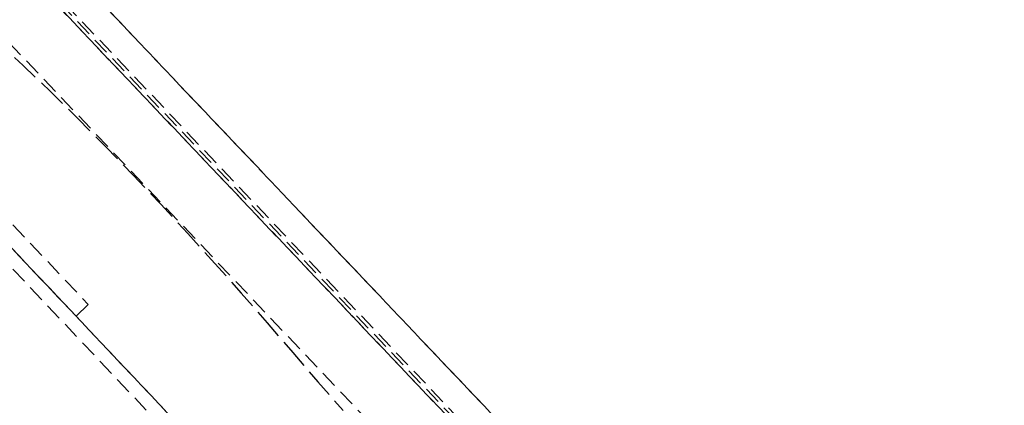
# Model space of a CAD drawing. Header units: metres. Extents: x 104098 to 104607, y 427853 to 428230.
# Tile 138 of 147: x 104286 to 104300, y 428142 to 428148. Entities that reach past the tile are written whole.
import ezdxf

# ---------------------------------------------------------------- set-up
doc = ezdxf.new("R2010")
doc.units = ezdxf.units.M
doc.linetypes.add('DASHED2', pattern=[0.375, 0.25, -0.125])

# ---------------------------------------------------------------- blocks, each defined once
blk = doc.blocks.new('school2')
at = {"color": 252, "linetype": 'DASHED2'}
for p, q in [((108013.76, 456605.875), (108013.696, 456635.407)), ((108015.096, 456635.41), (108015.178, 456595.576)), ((108014.602, 456632.541), (108014.677, 456596.076)), ((108014.727, 456596.026), (108014.652, 456632.546)), ((108014.777, 456595.976), (108014.702, 456632.551)), ((108014.777, 456595.976), (108014.702, 456632.551)), ((108015.101, 456632.594), (108015.178, 456595.576)), ((108014.677, 456596.076), (108014.602, 456632.44)), ((108014.677, 456596.076), (108014.602, 456632.439)), ((108011.478, 456616.776), (108011.478, 456597.776)), ((108011.478, 456616.776), (108011.478, 456597.776)), ((108011.678, 456597.576), (108011.678, 456616.776)), ((108011.678, 456616.776), (108011.678, 456597.576)), ((108011.678, 456616.776), (108011.678, 456597.576)), ((108011.678, 456616.776), (108011.678, 456596.576)), ((108013.622, 456615.656), (108013.658, 456615.11)), ((108013.658, 456615.11), (108013.686, 456614.551)), ((108013.686, 456614.551), (108013.707, 456613.979)), ((108011.678, 456611.876), (108011.678, 456613.876)), ((108011.928, 456613.876), (108011.928, 456611.876)), ((108013.707, 456613.979), (108013.72, 456613.398)), ((108013.72, 456613.398), (108013.727, 456612.81)), ((108013.727, 456612.81), (108013.727, 456612.218)), ((108013.727, 456612.218), (108013.721, 456611.625)), ((108011.928, 456611.876), (108011.678, 456611.876)), ((108013.721, 456611.625), (108013.708, 456611.032)), ((108013.708, 456611.032), (108013.689, 456610.443)), ((108013.689, 456610.443), (108013.666, 456609.859)), ((108013.666, 456609.859), (108013.639, 456609.281)), ((108013.639, 456609.281), (108013.614, 456608.71)), ((108013.614, 456608.71), (108013.591, 456608.146))]:
    blk.add_line(p, q, dxfattribs=at)

msp = doc.modelspace()

# ---------------------------------------------------------------- block references
at = {"rotation": 43.40342385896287}
msp.add_blockref('school2', (339564.779, 22181.482), dxfattribs=at)

doc.saveas('drawing.dxf')
